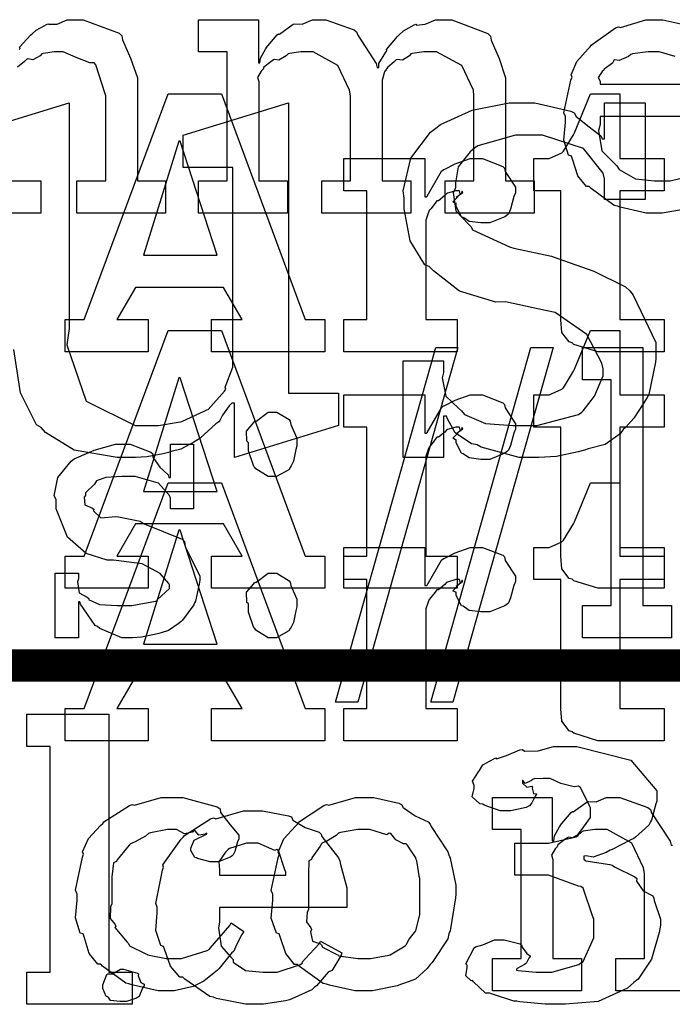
# Model space of a CAD drawing. Extents: x 0 to 8.5, y 0 to 11.
# Tile 51 of 256: x 1.483 to 1.764, y 4.542 to 4.966. Entities that reach past the tile are written whole.
import ezdxf

# ---------------------------------------------------------------- set-up
doc = ezdxf.new("R2010")
doc.units = 0
doc.layers.get('0').update_dxf_attribs({"linetype": 'CONTINUOUS'})

msp = doc.modelspace()

# ---------------------------------------------------------------- linework, layer by layer
at = {"color": 0}
for points in [[(1.48269, 4.95275), (1.48301, 4.95329), (1.48275, 4.95378), (1.48768, 4.95915), (1.48822, 4.95958), (1.48822, 4.95958), (1.4899, 4.9611), (1.49468, 4.96371), (1.49539, 4.96392), (1.49544, 4.96371), (1.49897, 4.96371), (1.50325, 4.96565), (1.50472, 4.96565), (1.51025, 4.96565), (1.52572, 4.9599), (1.52686, 4.95871), (1.52713, 4.95697), (1.53065, 4.94911), (1.53358, 4.94054), (1.53358, 4.93767), (1.53358, 4.89621), (1.54574, 4.89621), (1.54574, 4.88232), (1.50754, 4.88232), (1.50754, 4.89621), (1.51992, 4.89621), (1.51992, 4.93289), (1.51964, 4.93375), (1.51574, 4.94624), (1.51492, 4.947), (1.51313, 4.94706), (1.50722, 4.94943), (1.50157, 4.95176), (1.49972, 4.95176), (1.49789, 4.95176), (1.49294, 4.95107), (1.49235, 4.9509), (1.49169, 4.95003), (1.48856, 4.94835), (1.48633, 4.94879), (1.48583, 4.94851), (1.48486, 4.94769), (1.48193, 4.94526)], [(1.76813, 4.88379), (1.75971, 4.88232), (1.75694, 4.88232), (1.75694, 4.88232), (1.75282, 4.88232), (1.74164, 4.88488), (1.74046, 4.88536), (1.73904, 4.88564), (1.72911, 4.89296), (1.72831, 4.89382), (1.72711, 4.89378), (1.72336, 4.89839), (1.72114, 4.9056), (1.72071, 4.90685), (1.71946, 4.90722), (1.71744, 4.91374), (1.7181, 4.92144), (1.7181, 4.92399), (1.71744, 4.92557), (1.72043, 4.93967), (1.72092, 4.94092), (1.72049, 4.94194), (1.72293, 4.9476), (1.72786, 4.95307), (1.72874, 4.95394), (1.72922, 4.95469), (1.73969, 4.96213), (1.74089, 4.96262), (1.74186, 4.96224), (1.75265, 4.96565), (1.75629, 4.96565), (1.7601, 4.96565), (1.77035, 4.96332)], [(1.76535, 4.94982), (1.75851, 4.95176), (1.75629, 4.95176), (1.75379, 4.95176), (1.74701, 4.9509), (1.74631, 4.95068), (1.74522, 4.94982), (1.74126, 4.94803), (1.73936, 4.94835), (1.73893, 4.94808), (1.73839, 4.94694), (1.73481, 4.94439), (1.7346, 4.94396), (1.73383, 4.94336), (1.73215, 4.94069), (1.73307, 4.93924), (1.73307, 4.93875), (1.73307, 4.93788), (1.73307, 4.93788), (1.778, 4.93788)], [(1.45865, 4.9159), (1.50424, 4.92979), (1.50424, 4.83257), (1.50315, 4.82563), (1.51144, 4.80132), (1.53256, 4.7909), (1.53961, 4.7909), (1.54275, 4.7909), (1.55111, 4.79221), (1.55219, 4.79243), (1.55279, 4.79258), (1.56261, 4.7971), (1.56347, 4.79764), (1.56412, 4.79769), (1.57118, 4.80567), (1.57172, 4.80653), (1.57135, 4.80729), (1.57476, 4.81603), (1.57476, 4.8189), (1.57476, 4.90201), (1.55328, 4.90201), (1.55328, 4.9159), (1.59864, 4.92979), (1.59864, 4.80479), (1.62033, 4.80479), (1.62033, 4.7909), (1.57542, 4.77701), (1.57542, 4.80046), (1.57433, 4.80046), (1.57319, 4.79932), (1.57026, 4.79531), (1.56917, 4.79303), (1.56868, 4.79243), (1.56743, 4.79161), (1.56065, 4.78543), (1.55979, 4.78483), (1.55794, 4.78369), (1.55225, 4.78071), (1.54818, 4.77957), (1.54699, 4.77919), (1.54465, 4.77869), (1.53771, 4.77729), (1.53276, 4.77701), (1.53114, 4.77701), (1.53114, 4.77701), (1.5249, 4.77701), (1.50629, 4.78028), (1.49403, 4.78787), (1.49208, 4.79004), (1.49007, 4.79118), (1.48318, 4.80496), (1.48036, 4.82357)], [(1.79232, 4.92399), (1.73307, 4.92399), (1.73307, 4.92051), (1.73236, 4.91792), (1.73372, 4.90913), (1.73904, 4.90381), (1.74024, 4.90272), (1.74126, 4.9011), (1.74826, 4.89703), (1.7564, 4.89621), (1.75911, 4.89621), (1.76324, 4.89621), (1.77458, 4.89893)], [(1.47954, 4.89621), (1.49192, 4.89621), (1.49192, 4.88232), (1.4535, 4.88232)], [(1.77815, 4.54731), (1.73975, 4.54731), (1.73975, 4.56119), (1.75211, 4.56119), (1.75211, 4.59787), (1.75174, 4.60032), (1.74664, 4.61094), (1.73606, 4.61675), (1.73258, 4.61675), (1.73074, 4.61675), (1.72575, 4.61604), (1.72521, 4.61589), (1.72444, 4.61501), (1.72119, 4.61317), (1.71929, 4.61356), (1.71892, 4.61328), (1.71783, 4.61253), (1.71474, 4.61019), (1.71446, 4.60938), (1.71436, 4.60915), (1.7136, 4.60851), (1.71203, 4.60574), (1.71262, 4.60394), (1.71262, 4.60331), (1.71262, 4.56119), (1.72499, 4.56119), (1.72499, 4.54731), (1.68658, 4.54731), (1.68658, 4.56119), (1.68658, 4.56119), (1.69894, 4.56119), (1.69894, 4.61675), (1.68658, 4.61675), (1.68658, 4.63064), (1.7124, 4.63064), (1.7124, 4.61199), (1.71306, 4.61199), (1.71306, 4.61199), (1.71332, 4.6141), (1.71556, 4.61794), (1.71588, 4.61849), (1.71582, 4.61854), (1.72054, 4.62414), (1.72108, 4.62457), (1.72146, 4.6244), (1.72738, 4.62869), (1.72803, 4.6289), (1.72803, 4.62885), (1.73133, 4.62869), (1.73568, 4.63064), (1.73714, 4.63064), (1.74154, 4.63064), (1.75364, 4.62631), (1.75472, 4.62543), (1.75521, 4.62392), (1.76318, 4.61176), (1.76361, 4.61003), (1.76426, 4.61003)]]:
    msp.add_lwpolyline(points, dxfattribs=at)
for points in [[(1.5599, 4.89621), (1.57226, 4.89621), (1.57226, 4.95176), (1.5599, 4.95176), (1.5599, 4.96565), (1.58572, 4.96565), (1.58572, 4.947), (1.58638, 4.947), (1.58638, 4.947), (1.58664, 4.94911), (1.58886, 4.95296), (1.58919, 4.9535), (1.58914, 4.95356), (1.59386, 4.95915), (1.5944, 4.95958), (1.59478, 4.95942), (1.60069, 4.96371), (1.60135, 4.96392), (1.60135, 4.96386), (1.60465, 4.96371), (1.609, 4.96565), (1.61046, 4.96565), (1.61486, 4.96565), (1.62696, 4.96132), (1.62804, 4.96044), (1.62853, 4.95893), (1.6365, 4.94678), (1.63693, 4.94504), (1.63758, 4.94504), (1.63758, 4.94683), (1.64068, 4.95167), (1.64106, 4.95221), (1.6409, 4.95281), (1.64572, 4.95844), (1.64626, 4.95893), (1.64626, 4.95893), (1.64828, 4.96078), (1.65294, 4.96343), (1.65365, 4.96371), (1.65381, 4.96332), (1.65767, 4.96371), (1.66211, 4.96565), (1.66362, 4.96565), (1.66917, 4.96565), (1.68468, 4.95969), (1.68576, 4.9585), (1.68608, 4.95682), (1.68951, 4.949), (1.69228, 4.94054), (1.69228, 4.93767), (1.69228, 4.89621), (1.70464, 4.89621), (1.70464, 4.88232), (1.66624, 4.88232), (1.66624, 4.89621), (1.6786, 4.89621), (1.6786, 4.93289), (1.67844, 4.93533), (1.67339, 4.94596), (1.66249, 4.95176), (1.65886, 4.95176), (1.65701, 4.95176), (1.65207, 4.95107), (1.65147, 4.9509), (1.65087, 4.95003), (1.64779, 4.94819), (1.64561, 4.94857), (1.64518, 4.94829), (1.64426, 4.94754), (1.6415, 4.94521), (1.641, 4.94444), (1.64085, 4.94417), (1.64003, 4.94325), (1.63911, 4.93956), (1.63911, 4.93832), (1.63911, 4.89621), (1.65147, 4.89621), (1.65147, 4.88232), (1.61307, 4.88232), (1.61307, 4.89621), (1.62543, 4.89621), (1.62543, 4.93289), (1.62506, 4.93533), (1.61996, 4.94596), (1.60938, 4.95176), (1.6059, 4.95176), (1.60406, 4.95176), (1.59907, 4.95107), (1.59853, 4.9509), (1.59776, 4.95003), (1.59451, 4.94819), (1.59261, 4.94857), (1.59224, 4.94829), (1.59115, 4.94754), (1.58806, 4.94521), (1.58778, 4.94439), (1.58768, 4.94417), (1.58692, 4.94353), (1.58535, 4.94075), (1.58594, 4.93896), (1.58594, 4.93832), (1.58594, 4.89621), (1.59831, 4.89621), (1.59831, 4.88232), (1.5599, 4.88232), (1.5599, 4.89621)], [(1.50239, 4.83643), (1.51064, 4.83643), (1.54688, 4.93365), (1.56987, 4.93365), (1.6059, 4.83643), (1.61436, 4.83643), (1.61436, 4.82254), (1.56554, 4.82254), (1.56554, 4.83643), (1.57878, 4.83643), (1.57075, 4.85032), (1.53276, 4.85032), (1.52474, 4.83643), (1.53819, 4.83643), (1.53819, 4.82254), (1.50239, 4.82254), (1.50239, 4.83643)], [(1.73568, 4.82254), (1.73199, 4.82254), (1.72168, 4.82579), (1.72092, 4.82644), (1.71963, 4.82682), (1.71658, 4.83094), (1.71615, 4.83637), (1.71615, 4.83817), (1.71615, 4.89199), (1.70443, 4.89199), (1.70443, 4.90587), (1.70899, 4.90587), (1.71099, 4.90587), (1.71658, 4.90826), (1.71701, 4.90869), (1.71729, 4.90896), (1.72157, 4.91607), (1.722, 4.91694), (1.72894, 4.93365), (1.74154, 4.93365), (1.74154, 4.90587), (1.76064, 4.90587), (1.76064, 4.89199), (1.74154, 4.89199), (1.74154, 4.83643), (1.76064, 4.83643), (1.76064, 4.82254), (1.75825, 4.82254), (1.75288, 4.82254), (1.75108, 4.82254), (1.74724, 4.82254), (1.73856, 4.82254), (1.73568, 4.82254)], [(1.7041, 4.77701), (1.69808, 4.77701), (1.68175, 4.78157), (1.68001, 4.78244), (1.67763, 4.78293), (1.67057, 4.78771), (1.66726, 4.79372), (1.66678, 4.79482), (1.66547, 4.79482), (1.66547, 4.77701), (1.64811, 4.77701), (1.64811, 4.81868), (1.66547, 4.81868), (1.66547, 4.81369), (1.66488, 4.81136), (1.6665, 4.8035), (1.67199, 4.79829), (1.67329, 4.79719), (1.67453, 4.79563), (1.68365, 4.79172), (1.69536, 4.7909), (1.69933, 4.7909), (1.70578, 4.7909), (1.72364, 4.79563), (1.72515, 4.79656), (1.72569, 4.7971), (1.73053, 4.80344), (1.73426, 4.81228), (1.73426, 4.81521), (1.73372, 4.81765), (1.72726, 4.83008), (1.71365, 4.83951), (1.70953, 4.84039), (1.69217, 4.84407), (1.68804, 4.84392), (1.67236, 4.84874), (1.66124, 4.85753), (1.6594, 4.85926), (1.6575, 4.86003), (1.6511, 4.87044), (1.64854, 4.88422), (1.64854, 4.88878), (1.64817, 4.89199), (1.65142, 4.90593), (1.65994, 4.91715), (1.66222, 4.91894), (1.66417, 4.92051), (1.67785, 4.92671), (1.69379, 4.92979), (1.69911, 4.92979), (1.70481, 4.92979), (1.72037, 4.92622), (1.7219, 4.92546), (1.72271, 4.92399), (1.72831, 4.91943), (1.73329, 4.91558), (1.73383, 4.91439), (1.73492, 4.91439), (1.73492, 4.92979), (1.7525, 4.92979), (1.7525, 4.88813), (1.73492, 4.88813), (1.73492, 4.89703), (1.73432, 4.89947), (1.72586, 4.9101), (1.70822, 4.9159), (1.70236, 4.9159), (1.6965, 4.9159), (1.68033, 4.91124), (1.67893, 4.91026), (1.67697, 4.90869), (1.67188, 4.90224), (1.67068, 4.8954), (1.67068, 4.89312), (1.66971, 4.89117), (1.67079, 4.88331), (1.67626, 4.87756), (1.6774, 4.87642), (1.67806, 4.87517), (1.6939, 4.86774), (1.69586, 4.86729), (1.71213, 4.86382), (1.71485, 4.86279), (1.73025, 4.85736), (1.74393, 4.85058), (1.74576, 4.84885), (1.74729, 4.84694), (1.75706, 4.82661), (1.75706, 4.81976), (1.75689, 4.81819), (1.75396, 4.80414), (1.75336, 4.80285), (1.75185, 4.80067), (1.7475, 4.79406), (1.74408, 4.79015), (1.74294, 4.78917), (1.74169, 4.78722), (1.73519, 4.78261), (1.72786, 4.78082), (1.72624, 4.78028), (1.72358, 4.77946), (1.71425, 4.77746), (1.7066, 4.77701), (1.7041, 4.77701)], [(1.53624, 4.86421), (1.56793, 4.86421), (1.55208, 4.91325), (1.55143, 4.91325), (1.53624, 4.86421)], [(1.62256, 4.83643), (1.63254, 4.83643), (1.63254, 4.89199), (1.62256, 4.89199), (1.62256, 4.90587), (1.6575, 4.90587), (1.6575, 4.88938), (1.65815, 4.88938), (1.65853, 4.8896), (1.66465, 4.90033), (1.66553, 4.9011), (1.66575, 4.90115), (1.67057, 4.90354), (1.67703, 4.90587), (1.67919, 4.90587), (1.68235, 4.90587), (1.69103, 4.90246), (1.69179, 4.90175), (1.69206, 4.90028), (1.69656, 4.89344), (1.69656, 4.89111), (1.69581, 4.88943), (1.69433, 4.88406), (1.69353, 4.88206), (1.69308, 4.88157), (1.69189, 4.88069), (1.68544, 4.8781), (1.68332, 4.8781), (1.68158, 4.8781), (1.67654, 4.87869), (1.67453, 4.8801), (1.67399, 4.88049), (1.67329, 4.88075), (1.67096, 4.88514), (1.67096, 4.88656), (1.67068, 4.8865), (1.66954, 4.88715), (1.67165, 4.88938), (1.67182, 4.8896), (1.6716, 4.88949), (1.67101, 4.88921), (1.67356, 4.89111), (1.67378, 4.89111), (1.67356, 4.89176), (1.67344, 4.89139), (1.67279, 4.89025), (1.67236, 4.89199), (1.67225, 4.89199), (1.6709, 4.89199), (1.66726, 4.8909), (1.66683, 4.89068), (1.66607, 4.88986), (1.66342, 4.88764), (1.6626, 4.88758), (1.66249, 4.88743), (1.66194, 4.88661), (1.6601, 4.88422), (1.6594, 4.8834), (1.65924, 4.88308), (1.6589, 4.88226), (1.65793, 4.87935), (1.65793, 4.87831), (1.65793, 4.83643), (1.67139, 4.83643), (1.67139, 4.82254), (1.62256, 4.82254), (1.62256, 4.83643)], [(1.50239, 4.7346), (1.51064, 4.7346), (1.54688, 4.83182), (1.56987, 4.83182), (1.6059, 4.7346), (1.61436, 4.7346), (1.61436, 4.72071), (1.56554, 4.72071), (1.56554, 4.7346), (1.57878, 4.7346), (1.57075, 4.74849), (1.53276, 4.74849), (1.52474, 4.7346), (1.53819, 4.7346), (1.53819, 4.72071), (1.50239, 4.72071), (1.50239, 4.7346)], [(1.73568, 4.72071), (1.73199, 4.72071), (1.72168, 4.72396), (1.72092, 4.72461), (1.71963, 4.72499), (1.71658, 4.72911), (1.71615, 4.73454), (1.71615, 4.73633), (1.71615, 4.79015), (1.70443, 4.79015), (1.70443, 4.80404), (1.70899, 4.80404), (1.71099, 4.80404), (1.71658, 4.80643), (1.71701, 4.80686), (1.71729, 4.80713), (1.72157, 4.81424), (1.722, 4.81511), (1.72894, 4.83182), (1.74154, 4.83182), (1.74154, 4.80404), (1.76064, 4.80404), (1.76064, 4.79015), (1.74154, 4.79015), (1.74154, 4.7346), (1.76064, 4.7346), (1.76064, 4.72071), (1.75825, 4.72071), (1.75288, 4.72071), (1.75108, 4.72071), (1.74724, 4.72071), (1.73856, 4.72071), (1.73568, 4.72071)], [(1.53624, 4.76237), (1.56793, 4.76237), (1.55208, 4.81142), (1.55143, 4.81142), (1.53624, 4.76237)], [(1.62256, 4.7346), (1.63254, 4.7346), (1.63254, 4.79015), (1.62256, 4.79015), (1.62256, 4.80404), (1.6575, 4.80404), (1.6575, 4.78754), (1.65815, 4.78754), (1.65853, 4.78776), (1.66465, 4.7985), (1.66553, 4.79926), (1.66575, 4.79932), (1.67057, 4.80171), (1.67703, 4.80404), (1.67919, 4.80404), (1.68235, 4.80404), (1.69103, 4.80062), (1.69179, 4.79992), (1.69206, 4.79844), (1.69656, 4.79161), (1.69656, 4.78928), (1.69581, 4.7876), (1.69433, 4.78222), (1.69353, 4.78022), (1.69308, 4.77974), (1.69189, 4.77886), (1.68544, 4.77626), (1.68332, 4.77626), (1.68158, 4.77626), (1.67654, 4.77686), (1.67453, 4.77826), (1.67399, 4.77865), (1.67329, 4.77892), (1.67096, 4.78331), (1.67096, 4.78472), (1.67068, 4.78467), (1.66954, 4.78532), (1.67165, 4.78754), (1.67182, 4.78776), (1.6716, 4.78765), (1.67101, 4.78738), (1.67356, 4.78928), (1.67378, 4.78928), (1.67356, 4.78993), (1.67344, 4.78956), (1.67279, 4.78842), (1.67236, 4.79015), (1.67225, 4.79015), (1.6709, 4.79015), (1.66726, 4.78907), (1.66683, 4.78885), (1.66607, 4.78803), (1.66342, 4.78581), (1.6626, 4.78575), (1.66249, 4.7856), (1.66194, 4.78478), (1.6601, 4.78239), (1.6594, 4.78157), (1.65924, 4.78125), (1.6589, 4.78043), (1.65793, 4.7775), (1.65793, 4.77647), (1.65793, 4.7346), (1.67139, 4.7346), (1.67139, 4.72071), (1.62256, 4.72071), (1.62256, 4.7346)], [(1.50239, 4.66889), (1.51064, 4.66889), (1.54688, 4.76611), (1.56987, 4.76611), (1.6059, 4.66889), (1.61436, 4.66889), (1.61436, 4.655), (1.56554, 4.655), (1.56554, 4.66889), (1.57878, 4.66889), (1.57075, 4.68278), (1.53276, 4.68278), (1.52474, 4.66889), (1.53819, 4.66889), (1.53819, 4.655), (1.50239, 4.655), (1.50239, 4.66889)], [(1.73568, 4.655), (1.73199, 4.655), (1.72168, 4.65826), (1.72092, 4.6589), (1.71963, 4.65929), (1.71658, 4.66342), (1.71615, 4.66883), (1.71615, 4.67063), (1.71615, 4.72444), (1.70443, 4.72444), (1.70443, 4.73833), (1.70899, 4.73833), (1.71099, 4.73833), (1.71658, 4.74072), (1.71701, 4.74115), (1.71729, 4.74143), (1.72157, 4.74854), (1.722, 4.7494), (1.72894, 4.76611), (1.74154, 4.76611), (1.74154, 4.73833), (1.76064, 4.73833), (1.76064, 4.72444), (1.74154, 4.72444), (1.74154, 4.66889), (1.76064, 4.66889), (1.76064, 4.655), (1.75825, 4.655), (1.75288, 4.655), (1.75108, 4.655), (1.74724, 4.655), (1.73856, 4.655), (1.73568, 4.655)], [(1.53624, 4.69667), (1.56793, 4.69667), (1.55208, 4.74571), (1.55143, 4.74571), (1.53624, 4.69667)], [(1.62256, 4.66889), (1.63254, 4.66889), (1.63254, 4.72444), (1.62256, 4.72444), (1.62256, 4.73833), (1.6575, 4.73833), (1.6575, 4.72185), (1.65815, 4.72185), (1.65853, 4.72206), (1.66465, 4.73281), (1.66553, 4.73356), (1.66575, 4.73361), (1.67057, 4.736), (1.67703, 4.73833), (1.67919, 4.73833), (1.68235, 4.73833), (1.69103, 4.73492), (1.69179, 4.73421), (1.69206, 4.73275), (1.69656, 4.72592), (1.69656, 4.72358), (1.69581, 4.7219), (1.69433, 4.71653), (1.69353, 4.71451), (1.69308, 4.71403), (1.69189, 4.71317), (1.68544, 4.71056), (1.68332, 4.71056), (1.68158, 4.71056), (1.67654, 4.71115), (1.67453, 4.71257), (1.67399, 4.71294), (1.67329, 4.71322), (1.67096, 4.71761), (1.67096, 4.71903), (1.67068, 4.71897), (1.66954, 4.71962), (1.67165, 4.72185), (1.67182, 4.72206), (1.6716, 4.72194), (1.67101, 4.72168), (1.67356, 4.72358), (1.67378, 4.72358), (1.67356, 4.72424), (1.67344, 4.72385), (1.67279, 4.72271), (1.67236, 4.72444), (1.67225, 4.72444), (1.6709, 4.72444), (1.66726, 4.72336), (1.66683, 4.72314), (1.66607, 4.72233), (1.66342, 4.72011), (1.6626, 4.72006), (1.66249, 4.71989), (1.66194, 4.71907), (1.6601, 4.71669), (1.6594, 4.71588), (1.65924, 4.71556), (1.6589, 4.71474), (1.65793, 4.71181), (1.65793, 4.71078), (1.65793, 4.66889), (1.67139, 4.66889), (1.67139, 4.655), (1.62256, 4.655), (1.62256, 4.66889)], [(1.48594, 4.55539), (1.49593, 4.55539), (1.49593, 4.65261), (1.48594, 4.65261), (1.48594, 4.6665), (1.52132, 4.6665), (1.52132, 4.55539), (1.53131, 4.55539), (1.53131, 4.5415), (1.48594, 4.5415), (1.48594, 4.55539)], [(1.71343, 4.5415), (1.70936, 4.5415), (1.69835, 4.54258), (1.69715, 4.54281), (1.6959, 4.54292), (1.68619, 4.54596), (1.68544, 4.54628), (1.6836, 4.54628), (1.6785, 4.55122), (1.67806, 4.55171), (1.67746, 4.5516), (1.67507, 4.55376), (1.67567, 4.55729), (1.67567, 4.55843), (1.67513, 4.55892), (1.67871, 4.56581), (1.67936, 4.56625), (1.67936, 4.56625), (1.6824, 4.56717), (1.68744, 4.56928), (1.68912, 4.56928), (1.69162, 4.56928), (1.69851, 4.56749), (1.69911, 4.56711), (1.69938, 4.56614), (1.7015, 4.56342), (1.70281, 4.56244), (1.70281, 4.56212), (1.70231, 4.56142), (1.70133, 4.55935), (1.70107, 4.55908), (1.70036, 4.5586), (1.69732, 4.55692), (1.69694, 4.55669), (1.69694, 4.55626), (1.69769, 4.55604), (1.7054, 4.55539), (1.70801, 4.55539), (1.71218, 4.55539), (1.72379, 4.55865), (1.72472, 4.55931), (1.72558, 4.55968), (1.73036, 4.57015), (1.73036, 4.57362), (1.73036, 4.5784), (1.72982, 4.57921), (1.72564, 4.59153), (1.72472, 4.59229), (1.72374, 4.59233), (1.71078, 4.59706), (1.70649, 4.59706), (1.69629, 4.59706), (1.69629, 4.61094), (1.70649, 4.61094), (1.71078, 4.61094), (1.72276, 4.61367), (1.72364, 4.61421), (1.72342, 4.61447), (1.72586, 4.61778), (1.72885, 4.62196), (1.72885, 4.62332), (1.72885, 4.62614), (1.72846, 4.62706), (1.7245, 4.63493), (1.72364, 4.63547), (1.72185, 4.63519), (1.71604, 4.63661), (1.71149, 4.63872), (1.70996, 4.63872), (1.7085, 4.63872), (1.70454, 4.63857), (1.7041, 4.63851), (1.70344, 4.63786), (1.70068, 4.63656), (1.69971, 4.63792), (1.69954, 4.63786), (1.69954, 4.63743), (1.6996, 4.63678), (1.7015, 4.63499), (1.70356, 4.63553), (1.70389, 4.63525), (1.70367, 4.63465), (1.70426, 4.63238), (1.70563, 4.63211), (1.70563, 4.632), (1.70503, 4.63113), (1.70356, 4.62825), (1.70253, 4.62706), (1.70215, 4.62679), (1.70111, 4.62631), (1.69456, 4.62483), (1.69239, 4.62483), (1.68989, 4.62483), (1.68306, 4.62722), (1.6824, 4.62765), (1.68115, 4.62788), (1.6779, 4.63086), (1.67871, 4.6345), (1.67871, 4.63569), (1.67871, 4.63569), (1.678, 4.63769), (1.68067, 4.64171), (1.6811, 4.64219), (1.6811, 4.64219), (1.68246, 4.64464), (1.68728, 4.64725), (1.68804, 4.64763), (1.68838, 4.64729), (1.6926, 4.64865), (1.6984, 4.6511), (1.69954, 4.65132), (1.70042, 4.6505), (1.70638, 4.65072), (1.71294, 4.65261), (1.71517, 4.65261), (1.72293, 4.65261), (1.74625, 4.64671), (1.75749, 4.6334), (1.75749, 4.62896), (1.757, 4.62782), (1.7551, 4.62076), (1.75467, 4.62007), (1.75401, 4.61865), (1.74826, 4.61344), (1.7475, 4.6129), (1.74599, 4.61225), (1.73828, 4.60824), (1.73731, 4.60792), (1.73562, 4.60693), (1.72999, 4.60493), (1.72694, 4.60542), (1.72601, 4.60531), (1.72601, 4.604), (1.72689, 4.60335), (1.73719, 4.60172), (1.73817, 4.6014), (1.73915, 4.60075), (1.74804, 4.5964), (1.74881, 4.59576), (1.74869, 4.59451), (1.75157, 4.59033), (1.75569, 4.58817), (1.75618, 4.58729), (1.75629, 4.58615), (1.759, 4.57824), (1.759, 4.57557), (1.7584, 4.57249), (1.75521, 4.56093), (1.7494, 4.5524), (1.7475, 4.55083), (1.74485, 4.5485), (1.73215, 4.54269), (1.7181, 4.5415), (1.71343, 4.5415)], [(1.54665, 4.54731), (1.54249, 4.54731), (1.53114, 4.54986), (1.52994, 4.55035), (1.52854, 4.55062), (1.51861, 4.55794), (1.51779, 4.55881), (1.5166, 4.55875), (1.51286, 4.56337), (1.51064, 4.57058), (1.51019, 4.57183), (1.50896, 4.57221), (1.50694, 4.57872), (1.5076, 4.58643), (1.5076, 4.58897), (1.50694, 4.5906), (1.50993, 4.60487), (1.51042, 4.60612), (1.50999, 4.60715), (1.51253, 4.61296), (1.51774, 4.61849), (1.51867, 4.61936), (1.51915, 4.62007), (1.53022, 4.62717), (1.53147, 4.62761), (1.53239, 4.62722), (1.54389, 4.63064), (1.54775, 4.63064), (1.55311, 4.63064), (1.56793, 4.62651), (1.56922, 4.62565), (1.56939, 4.62408), (1.57351, 4.61887), (1.57726, 4.61436), (1.57726, 4.61285), (1.57671, 4.61154), (1.57553, 4.60736), (1.57482, 4.60585), (1.57443, 4.60547), (1.57351, 4.60482), (1.56847, 4.60286), (1.56685, 4.60286), (1.56489, 4.60286), (1.55946, 4.60433), (1.55903, 4.6046), (1.55832, 4.60476), (1.55664, 4.60775), (1.55664, 4.60872), (1.55664, 4.60872), (1.55806, 4.61219), (1.55838, 4.61242), (1.55838, 4.61242), (1.56304, 4.61469), (1.56358, 4.61481), (1.56358, 4.61524), (1.56299, 4.61475), (1.56006, 4.61431), (1.55849, 4.61626), (1.55794, 4.61632), (1.5574, 4.61561), (1.55382, 4.61496), (1.5504, 4.61675), (1.54926, 4.61675), (1.54656, 4.61675), (1.53922, 4.61535), (1.53842, 4.61501), (1.53706, 4.61399), (1.53261, 4.61143), (1.53065, 4.61068), (1.53017, 4.61025), (1.52935, 4.60915), (1.52485, 4.60379), (1.52453, 4.60308), (1.52328, 4.60243), (1.52257, 4.5964), (1.52257, 4.5944), (1.52257, 4.58485), (1.52197, 4.5835), (1.52186, 4.5785), (1.52399, 4.57585), (1.52431, 4.57508), (1.52388, 4.5746), (1.52914, 4.56825), (1.52974, 4.56771), (1.53011, 4.56668), (1.53717, 4.56326), (1.53797, 4.56293), (1.53797, 4.56288), (1.54596, 4.56119), (1.54861, 4.56119), (1.55263, 4.56119), (1.56369, 4.56467), (1.56467, 4.56532), (1.56489, 4.56569), (1.5734, 4.57547), (1.574, 4.57661), (1.57943, 4.57292), (1.57856, 4.57156), (1.57628, 4.56717), (1.57547, 4.56506), (1.57508, 4.56446), (1.57411, 4.56353), (1.56879, 4.55692), (1.56814, 4.55621), (1.56668, 4.55507), (1.56222, 4.55154), (1.55968, 4.55013), (1.55881, 4.54969), (1.55761, 4.5491), (1.54938, 4.54731), (1.54665, 4.54731)], [(1.6314, 4.54731), (1.62733, 4.54731), (1.61632, 4.54969), (1.61513, 4.55013), (1.61361, 4.5504), (1.6034, 4.55772), (1.60254, 4.5586), (1.60124, 4.5586), (1.5975, 4.56332), (1.59517, 4.57058), (1.59472, 4.57183), (1.59347, 4.57221), (1.59125, 4.57861), (1.5919, 4.58643), (1.5919, 4.58897), (1.59125, 4.59056), (1.59424, 4.60465), (1.59472, 4.6059), (1.59429, 4.60699), (1.59674, 4.61274), (1.60167, 4.61828), (1.60254, 4.61914), (1.60303, 4.6199), (1.61387, 4.62717), (1.61513, 4.62761), (1.6161, 4.62722), (1.62756, 4.63064), (1.6314, 4.63064), (1.63542, 4.63064), (1.64621, 4.62815), (1.64746, 4.62761), (1.64806, 4.62625), (1.65326, 4.62272), (1.65896, 4.62011), (1.65983, 4.61914), (1.66015, 4.61806), (1.66738, 4.60721), (1.66786, 4.6059), (1.66835, 4.60439), (1.6709, 4.59283), (1.6709, 4.58897), (1.67063, 4.5874), (1.66835, 4.57314), (1.66786, 4.57183), (1.66738, 4.56972), (1.66069, 4.55957), (1.65983, 4.5586), (1.65853, 4.55686), (1.65343, 4.55236), (1.64865, 4.55067), (1.64746, 4.55013), (1.64556, 4.54943), (1.63493, 4.54731), (1.6314, 4.54731)], [(1.58479, 4.5415), (1.58018, 4.5415), (1.56765, 4.54406), (1.56635, 4.54454), (1.56478, 4.54486), (1.55399, 4.55236), (1.55311, 4.55322), (1.55192, 4.55322), (1.54785, 4.55789), (1.54531, 4.56521), (1.54486, 4.56646), (1.54362, 4.56685), (1.54156, 4.57324), (1.54204, 4.58089), (1.54204, 4.58339), (1.5415, 4.58496), (1.54438, 4.59928), (1.54486, 4.60053), (1.5446, 4.60157), (1.5524, 4.61268), (1.55333, 4.61356), (1.55393, 4.61426), (1.56506, 4.62136), (1.56635, 4.62181), (1.56739, 4.62142), (1.57926, 4.62483), (1.58328, 4.62483), (1.58746, 4.62483), (1.59874, 4.62267), (1.59999, 4.62224), (1.60053, 4.62088), (1.6059, 4.61768), (1.61193, 4.61567), (1.61279, 4.61486), (1.61301, 4.61376), (1.62033, 4.60454), (1.62082, 4.60335), (1.62115, 4.60172), (1.62386, 4.59174), (1.62386, 4.58838), (1.62386, 4.58317), (1.56896, 4.58317), (1.56896, 4.57688), (1.56847, 4.57449), (1.56972, 4.56657), (1.57383, 4.56174), (1.57482, 4.56082), (1.57482, 4.55963), (1.58014, 4.5561), (1.58768, 4.55539), (1.59022, 4.55539), (1.59386, 4.55539), (1.60385, 4.55865), (1.60476, 4.55931), (1.60454, 4.55963), (1.60769, 4.5631), (1.61214, 4.56776), (1.61257, 4.56863), (1.62169, 4.56364), (1.62121, 4.56233), (1.61778, 4.55669), (1.61735, 4.55604), (1.61583, 4.55533), (1.61074, 4.54943), (1.60997, 4.54889), (1.60883, 4.54775), (1.60021, 4.54383), (1.59913, 4.54346), (1.59739, 4.54297), (1.58794, 4.5415), (1.58479, 4.5415)], [(1.6314, 4.56119), (1.63406, 4.56119), (1.64128, 4.5625), (1.64204, 4.56272), (1.64258, 4.56288), (1.64893, 4.56662), (1.64942, 4.56706), (1.64942, 4.56706), (1.65076, 4.56956), (1.65354, 4.57319), (1.65375, 4.57379), (1.65375, 4.57379), (1.65528, 4.58014), (1.65528, 4.58225), (1.65528, 4.59571), (1.65511, 4.59592), (1.65397, 4.60335), (1.65375, 4.60394), (1.65354, 4.60454), (1.6499, 4.61025), (1.64942, 4.61068), (1.64833, 4.61057), (1.64492, 4.61236), (1.64279, 4.61501), (1.64204, 4.61524), (1.64106, 4.61447), (1.63379, 4.61675), (1.6314, 4.61675), (1.62864, 4.61675), (1.6211, 4.6155), (1.62033, 4.61524), (1.61919, 4.61426), (1.61524, 4.61182), (1.61333, 4.61111), (1.61296, 4.61068), (1.61242, 4.6096), (1.60883, 4.6046), (1.60861, 4.60394), (1.60753, 4.60325), (1.60732, 4.5976), (1.60732, 4.59571), (1.60732, 4.58225), (1.60672, 4.58117), (1.6065, 4.57699), (1.6084, 4.57443), (1.60861, 4.57379), (1.60818, 4.57275), (1.6091, 4.56868), (1.61247, 4.5676), (1.61296, 4.56706), (1.61339, 4.56614), (1.61957, 4.56299), (1.62033, 4.56272), (1.62039, 4.56233), (1.62864, 4.56119), (1.6314, 4.56119)], [(1.56896, 4.59706), (1.5976, 4.59706), (1.5976, 4.59836), (1.59706, 4.59944), (1.59435, 4.60769), (1.59369, 4.60813), (1.59289, 4.60769), (1.58567, 4.61094), (1.58328, 4.61094), (1.58063, 4.61094), (1.57329, 4.60861), (1.57264, 4.60813), (1.5715, 4.60699), (1.56868, 4.60292), (1.56896, 4.5995), (1.56896, 4.59836), (1.56896, 4.59706)], [(1.52756, 4.54269), (1.52615, 4.54269), (1.52197, 4.54318), (1.52115, 4.54438), (1.52083, 4.54465), (1.52007, 4.54482), (1.51867, 4.54829), (1.51867, 4.54943), (1.51867, 4.54986), (1.51867, 4.54986), (1.52046, 4.55431), (1.52083, 4.55464), (1.52083, 4.55464), (1.52279, 4.55464), (1.52636, 4.55658), (1.52756, 4.55658), (1.52756, 4.55658), (1.53369, 4.55496), (1.53407, 4.55464), (1.53396, 4.55376), (1.53504, 4.55094), (1.53646, 4.55013), (1.53646, 4.54986), (1.53646, 4.54943), (1.53592, 4.54867), (1.53472, 4.54601), (1.53429, 4.54486), (1.53407, 4.54465), (1.53315, 4.54417), (1.52892, 4.54269), (1.52756, 4.54269)]]:
    msp.add_lwpolyline(points, close=True, dxfattribs=at)
at = {"color": 152}
for points in [[(1.66222, 4.82443), (1.67176, 4.82443), (1.62858, 4.67165), (1.61903, 4.67165), (1.66222, 4.82443)], [(1.70318, 4.82443), (1.71272, 4.82443), (1.66954, 4.67165), (1.66, 4.67165), (1.70318, 4.82443)], [(1.72537, 4.71332), (1.73774, 4.71332), (1.73774, 4.81054), (1.72537, 4.81054), (1.72537, 4.82443), (1.75142, 4.82443), (1.75142, 4.71332), (1.76378, 4.71332), (1.76378, 4.69943), (1.72537, 4.69943), (1.72537, 4.71332)], [(1.59185, 4.76888), (1.58996, 4.76888), (1.58469, 4.77214), (1.58425, 4.77279), (1.58371, 4.77311), (1.58143, 4.77989), (1.58143, 4.78212), (1.58143, 4.78342), (1.58068, 4.78407), (1.58063, 4.78842), (1.58376, 4.7921), (1.58425, 4.79275), (1.58464, 4.79258), (1.59, 4.79665), (1.59185, 4.79665), (1.59375, 4.79665), (1.59896, 4.7934), (1.59944, 4.79275), (1.59972, 4.79129), (1.60226, 4.78543), (1.60226, 4.78342), (1.60226, 4.78212), (1.60189, 4.78049), (1.60092, 4.77544), (1.59988, 4.77344), (1.59944, 4.77279), (1.59879, 4.77181), (1.59358, 4.76888), (1.59185, 4.76888)], [(1.53028, 4.69943), (1.52681, 4.69943), (1.51736, 4.70344), (1.51639, 4.70421), (1.5154, 4.70464), (1.50911, 4.71386), (1.50879, 4.71485), (1.50814, 4.71485), (1.50814, 4.69943), (1.49815, 4.69943), (1.49815, 4.72721), (1.50814, 4.72721), (1.50814, 4.72483), (1.50771, 4.72347), (1.50846, 4.71869), (1.51193, 4.7169), (1.51269, 4.71636), (1.51258, 4.71593), (1.51731, 4.71371), (1.5249, 4.71332), (1.52746, 4.71332), (1.53114, 4.71332), (1.54135, 4.71517), (1.54221, 4.7155), (1.54204, 4.71571), (1.54742, 4.7206), (1.54742, 4.72222), (1.5471, 4.72271), (1.5434, 4.72715), (1.53564, 4.73122), (1.53331, 4.73156), (1.52333, 4.73286), (1.52061, 4.73286), (1.5115, 4.73568), (1.50569, 4.74072), (1.50467, 4.74175), (1.50342, 4.74278), (1.49858, 4.75489), (1.49858, 4.7589), (1.49772, 4.76047), (1.49924, 4.76844), (1.5051, 4.77544), (1.5064, 4.77647), (1.50732, 4.77692), (1.51492, 4.78028), (1.52414, 4.78276), (1.52724, 4.78276), (1.53049, 4.78276), (1.53939, 4.77935), (1.54025, 4.77865), (1.54025, 4.77724), (1.54324, 4.77294), (1.54688, 4.76953), (1.54719, 4.76844), (1.54785, 4.76844), (1.54785, 4.78276), (1.55783, 4.78276), (1.55783, 4.75499), (1.54785, 4.75499), (1.54785, 4.75956), (1.54747, 4.76074), (1.54264, 4.766), (1.53256, 4.76888), (1.52919, 4.76888), (1.52686, 4.76888), (1.51997, 4.76839), (1.51671, 4.76725), (1.51594, 4.76693), (1.51514, 4.76563), (1.51118, 4.76188), (1.51118, 4.76064), (1.51069, 4.75999), (1.5109, 4.75672), (1.51421, 4.75521), (1.51486, 4.75478), (1.51465, 4.75412), (1.51785, 4.75103), (1.52436, 4.75168), (1.5255, 4.75151), (1.53483, 4.74957), (1.53651, 4.74843), (1.55285, 4.74192), (1.55393, 4.74089), (1.55414, 4.73876), (1.55751, 4.73199), (1.56044, 4.72613), (1.56044, 4.72418), (1.56017, 4.72244), (1.5586, 4.71517), (1.55826, 4.71442), (1.55789, 4.7136), (1.55306, 4.70697), (1.5524, 4.70638), (1.55111, 4.70535), (1.54693, 4.70258), (1.54378, 4.7015), (1.54286, 4.70117), (1.54096, 4.70079), (1.53532, 4.69965), (1.53153, 4.69943), (1.53028, 4.69943)], [(1.59185, 4.69943), (1.58996, 4.69943), (1.58469, 4.70269), (1.58425, 4.70335), (1.58371, 4.70367), (1.58143, 4.71044), (1.58143, 4.71268), (1.58143, 4.71397), (1.58068, 4.71463), (1.58063, 4.71897), (1.58376, 4.72265), (1.58425, 4.72331), (1.58464, 4.72314), (1.59, 4.72721), (1.59185, 4.72721), (1.59375, 4.72721), (1.59896, 4.72396), (1.59944, 4.72331), (1.59972, 4.72185), (1.60226, 4.71599), (1.60226, 4.71397), (1.60226, 4.71268), (1.60189, 4.71104), (1.60092, 4.706), (1.59988, 4.704), (1.59944, 4.70335), (1.59879, 4.70236), (1.59358, 4.69943), (1.59185, 4.69943)]]:
    msp.add_lwpolyline(points, close=True, dxfattribs=at)
at = {"color": 152, "const_width": 0.01389}
msp.add_lwpolyline([(1.16667, 4.6875), (3.40278, 4.6875)], dxfattribs=at)

doc.saveas('drawing.dxf')
